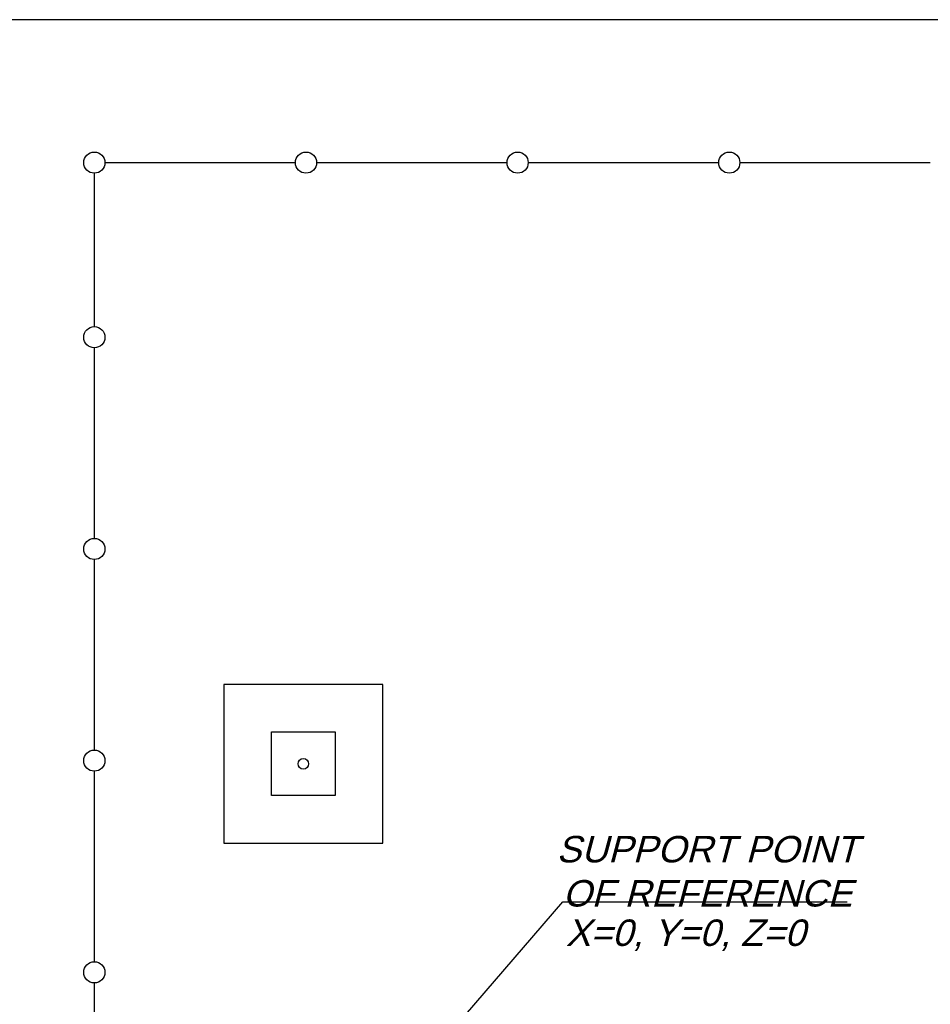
# Model space of a CAD drawing. Header units: metres. Extents: x 70279.8 to 70377.7, y 409251.8 to 409331.5.
# Tile 156 of 244: x 70305.3 to 70313.9, y 409319.7 to 409329. Entities that reach past the tile are written whole.
import ezdxf

# ---------------------------------------------------------------- set-up
doc = ezdxf.new("R2010")
doc.units = ezdxf.units.M
doc.layers.add('CH_Language_EN', color=7, linetype='Continuous', lineweight=5)
doc.styles.add('Arial', font='arial.ttf')

# ---------------------------------------------------------------- blocks, each defined once
blk = doc.blocks.new('*U11')
at = {"linetype": 'Continuous'}
for p, q in [((0, 0), (1480, 1717)), ((1480, 1717), (4166.6, 1717))]:
    blk.add_line(p, q, dxfattribs=at)
at = {"linetype": 'Continuous', "insert": (2639.1, 1400.9), "char_height": 250, "width": 2951.185, "attachment_point": 5, "style": 'Arial'}
blk.add_mtext('{\\Q15;X=0, Y=0, Z=0   }', dxfattribs=at)
at = {"layer": 'CH_Language_EN', "linetype": 'Continuous', "insert": (2846.3, 2003.2), "char_height": 250, "width": 3122.905, "attachment_point": 5, "style": 'Arial'}
blk.add_mtext('{\\Q15;SUPPORT POINT \\POF REFERENCE}', dxfattribs=at)

msp = doc.modelspace()

# ---------------------------------------------------------------- linework, layer by layer
at = {"ltscale": 50}
msp.add_line((70331, 409329), (70285.2, 409329), dxfattribs=at)
for p, q in [((70306.1, 409327.65), (70307.9, 409327.65)), ((70308.1, 409327.65), (70309.9, 409327.65)), ((70310.1, 409327.65), (70311.9, 409327.65)), ((70312.1, 409327.65), (70313.9, 409327.65)), ((70306, 409326.1), (70306, 409327.55)), ((70306, 409324.1), (70306, 409325.9)), ((70306, 409322.1), (70306, 409323.9)), ((70307.675, 409322.2705), (70308.275, 409322.2705)), ((70307.675, 409321.6705), (70307.675, 409322.2705)), ((70308.275, 409322.2705), (70308.275, 409321.6705)), ((70306, 409320.1), (70306, 409321.9)), ((70308.275, 409321.6705), (70307.675, 409321.6705)), ((70306, 409318.175), (70306, 409319.9))]:
    msp.add_line(p, q)
at = {"ltscale": 5}
for p, q in [((70308.725, 409322.72), (70307.225, 409322.72)), ((70307.225, 409322.72), (70307.225, 409321.22)), ((70308.725, 409321.22), (70308.725, 409322.72)), ((70307.225, 409321.22), (70308.725, 409321.22))]:
    msp.add_line(p, q, dxfattribs=at)
for centre, radius in [((70306, 409327.65), 0.1), ((70308, 409327.65), 0.1), ((70310, 409327.65), 0.1), ((70312, 409327.65), 0.1), ((70306, 409326), 0.1), ((70306, 409324), 0.1), ((70306, 409322), 0.1), ((70307.975, 409321.97), 0.05), ((70306, 409320), 0.1)]:
    msp.add_circle(centre, radius)

# ---------------------------------------------------------------- block references
at = {"xscale": 0.001, "yscale": 0.001, "zscale": 0.001}
msp.add_blockref('*U11', (70308.9479, 409318.95), dxfattribs=at)

doc.saveas('drawing.dxf')
